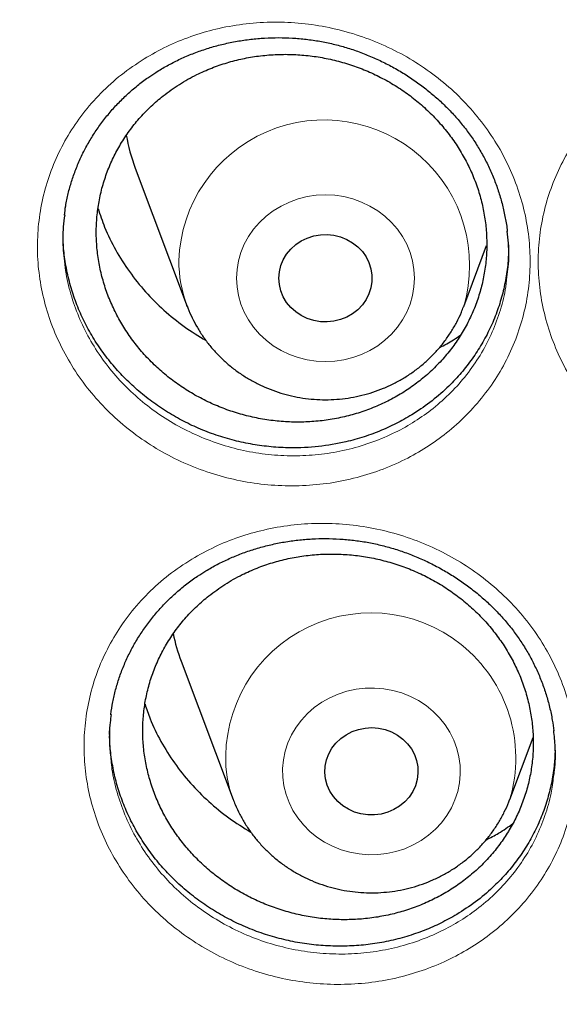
# Model space of a CAD drawing. Header units: millimetres. Extents: x 8 to 830, y 12 to 1725.
# Tile 169 of 256: x 383.28 to 387.91, y 1563.71 to 1572.17. Entities that reach past the tile are written whole.
import ezdxf

# ---------------------------------------------------------------- set-up
doc = ezdxf.new("R2010")
doc.units = ezdxf.units.MM

msp = doc.modelspace()

# ---------------------------------------------------------------- linework, layer by layer
at = {"color": 7, "linetype": 'Continuous', "lineweight": 30}
for p, q in [((384.2694, 1570.8978), (384.7164, 1569.7095)), ((387.0926, 1569.7095), (387.2888, 1570.2311)), ((384.7164, 1569.7095), (384.7144, 1569.7149)), ((387.0926, 1569.7095), (387.091, 1569.7055)), ((384.6644, 1566.6619), (385.1114, 1565.4737)), ((387.4876, 1565.4737), (387.6875, 1566.0053))]:
    msp.add_line(p, q, dxfattribs=at)
at = {"color": 8, "linetype": 'Continuous', "lineweight": 0, "flags": 128}
for points in [[(385.1408, 1569.951), (385.145, 1570.0259), (385.1575, 1570.1), (385.1782, 1570.1724), (385.2069, 1570.2424), (385.2432, 1570.3092), (385.2867, 1570.3721), (385.337, 1570.4304), (385.3935, 1570.4834), (385.4556, 1570.5306), (385.5227, 1570.5715), (385.5939, 1570.6055), (385.6685, 1570.6324), (385.7457, 1570.6518), (385.8247, 1570.6635), (385.9045, 1570.6675), (385.9843, 1570.6635), (386.0633, 1570.6518), (386.1405, 1570.6324), (386.2151, 1570.6055), (386.2863, 1570.5715), (386.3534, 1570.5306), (386.4155, 1570.4834), (386.472, 1570.4304), (386.5223, 1570.3721), (386.5658, 1570.3092), (386.6021, 1570.2424), (386.6308, 1570.1724), (386.6514, 1570.1), (386.664, 1570.0259), (386.6681, 1569.951), (386.664, 1569.8761), (386.6514, 1569.8021), (386.6308, 1569.7296), (386.6021, 1569.6596), (386.5658, 1569.5928), (386.5223, 1569.5299), (386.472, 1569.4716), (386.4155, 1569.4186), (386.3534, 1569.3714), (386.2863, 1569.3306), (386.2151, 1569.2965), (386.1405, 1569.2696), (386.0633, 1569.2502), (385.9843, 1569.2385), (385.9045, 1569.2346), (385.8247, 1569.2385), (385.7457, 1569.2502), (385.6685, 1569.2696), (385.5939, 1569.2965), (385.5227, 1569.3306), (385.4556, 1569.3714), (385.3935, 1569.4186), (385.337, 1569.4716), (385.2867, 1569.5299), (385.2432, 1569.5928), (385.2069, 1569.6596), (385.1782, 1569.7296), (385.1575, 1569.8021), (385.145, 1569.8761), (385.1408, 1569.951)], [(385.5474, 1565.5908), (385.5377, 1565.6652), (385.5363, 1565.7402), (385.5433, 1565.8149), (385.5585, 1565.8885), (385.5819, 1565.9602), (385.6131, 1566.0293), (385.6519, 1566.0949), (385.6977, 1566.1563), (385.7502, 1566.2129), (385.8086, 1566.264), (385.8725, 1566.3092), (385.941, 1566.3478), (386.0134, 1566.3795), (386.089, 1566.4039), (386.1669, 1566.4208), (386.2462, 1566.4299), (386.3261, 1566.4312), (386.4058, 1566.4247), (386.4842, 1566.4104), (386.5607, 1566.3884), (386.6343, 1566.3591), (386.7042, 1566.3228), (386.7696, 1566.2798), (386.83, 1566.2306), (386.8845, 1566.1757), (386.9326, 1566.1158), (386.9737, 1566.0515), (387.0075, 1565.9836), (387.0336, 1565.9127), (387.0515, 1565.8396), (387.0613, 1565.7652), (387.0627, 1565.6902), (387.0557, 1565.6155), (387.0405, 1565.5419), (387.0171, 1565.4702), (386.9858, 1565.4011), (386.9471, 1565.3355), (386.9013, 1565.2741), (386.8488, 1565.2175), (386.7904, 1565.1664), (386.7265, 1565.1212), (386.658, 1565.0826), (386.5856, 1565.0509), (386.51, 1565.0265), (386.4321, 1565.0096), (386.3528, 1565.0005), (386.2728, 1564.9992), (386.1932, 1565.0057), (386.1147, 1565.02), (386.0383, 1565.0419), (385.9647, 1565.0713), (385.8948, 1565.1076), (385.8293, 1565.1506), (385.769, 1565.1998), (385.7145, 1565.2547), (385.6664, 1565.3146), (385.6252, 1565.3788), (385.5915, 1565.4468), (385.5654, 1565.5177), (385.5474, 1565.5908)], [(385.1106, 1565.4759), (385.0807, 1565.5677), (385.0587, 1565.6619)]]:
    msp.add_lwpolyline(points, dxfattribs=at)
at = {"color": 7, "linetype": 'Continuous', "lineweight": 30, "flags": 128}
for points in [[(385.5045, 1569.951), (385.5088, 1570.0057), (385.5215, 1570.0591), (385.5423, 1570.1103), (385.5709, 1570.1581), (385.6066, 1570.2015), (385.6486, 1570.2395), (385.6961, 1570.2714), (385.748, 1570.2964), (385.8033, 1570.3141), (385.8607, 1570.3241), (385.9191, 1570.3261), (385.9771, 1570.3201), (386.0336, 1570.3062), (386.0874, 1570.2848), (386.1372, 1570.2562), (386.1821, 1570.2212), (386.2211, 1570.1804), (386.2533, 1570.1347), (386.2781, 1570.0851), (386.2949, 1570.0326), (386.3034, 1569.9784), (386.3034, 1569.9236), (386.2949, 1569.8694), (386.2781, 1569.817), (386.2533, 1569.7674), (386.2211, 1569.7217), (386.1821, 1569.6809), (386.1372, 1569.6458), (386.0874, 1569.6173), (386.0336, 1569.5958), (385.9771, 1569.582), (385.9191, 1569.576), (385.8607, 1569.578), (385.8033, 1569.5879), (385.748, 1569.6056), (385.6961, 1569.6307), (385.6486, 1569.6626), (385.6066, 1569.7006), (385.5709, 1569.744), (385.5423, 1569.7917), (385.5215, 1569.8429), (385.5088, 1569.8964), (385.5045, 1569.951)], [(385.9056, 1565.65), (385.8997, 1565.7045), (385.9023, 1565.7593), (385.9133, 1565.8131), (385.9326, 1565.8648), (385.9598, 1565.9133), (385.9941, 1565.9576), (386.035, 1565.9967), (386.0815, 1566.0298), (386.1327, 1566.0563), (386.1874, 1566.0754), (386.2445, 1566.0869), (386.3027, 1566.0905), (386.3609, 1566.086), (386.4178, 1566.0737), (386.4722, 1566.0537), (386.5229, 1566.0265), (386.5688, 1565.9926), (386.609, 1565.9529), (386.6426, 1565.9081), (386.6689, 1565.8592), (386.6873, 1565.8072), (386.6974, 1565.7532), (386.6991, 1565.6984), (386.6922, 1565.644), (386.677, 1565.5911), (386.6537, 1565.5409), (386.6229, 1565.4944), (386.5852, 1565.4525), (386.5414, 1565.4163), (386.4924, 1565.3865), (386.4393, 1565.3636), (386.3833, 1565.3482), (386.3254, 1565.3407), (386.2671, 1565.3411), (386.2094, 1565.3496), (386.1536, 1565.3658), (386.1009, 1565.3894), (386.0525, 1565.42), (386.0093, 1565.4569), (385.9723, 1565.4993), (385.9423, 1565.5463), (385.9199, 1565.5969), (385.9056, 1565.65)]]:
    msp.add_lwpolyline(points, dxfattribs=at)
at = {"color": 8, "linetype": 'Continuous', "lineweight": 0}
for centre, radius, start, end in [((385.8935, 1570.0615), 1.2496, 343.63952, 178.09963), ((385.7618, 1570.1037), 1.1172, 180.03718, 200.36571), ((386.2934, 1565.8304), 1.2461, 343.27321, 187.77061)]:
    msp.add_arc(centre, radius, start, end, dxfattribs=at)
at = {"color": 7, "linetype": 'Continuous', "lineweight": 30}
for centre, radius, start, end in [((385.7157, 1571.4424), 1.5454, 189.75468, 200.63514), ((386.1136, 1567.2074), 1.5485, 191.46706, 200.62766)]:
    msp.add_arc(centre, radius, start, end, dxfattribs=at)
at = {"color": 8, "linetype": 'Continuous', "lineweight": 0}
for points, knots in [([(411.9045, 1602.1384), (411.4079, 1602.1325), (410.4148, 1602.1207), (408.9279, 1602.0251), (407.4468, 1601.8726), (405.9744, 1601.658), (404.522, 1601.3848), (403.0924, 1601.0544), (401.6879, 1600.6687), (400.3024, 1600.2266), (398.9303, 1599.7256), (397.5746, 1599.1657), (396.2385, 1598.5467), (394.9327, 1597.8732), (393.6598, 1597.1465), (392.4295, 1596.3727), (391.2435, 1595.5542), (390.1031, 1594.6936), (389.0035, 1593.7876), (387.9401, 1592.8322), (386.916, 1591.8281), (385.9341, 1590.7766), (385.0025, 1589.6855), (384.1228, 1588.5571), (383.3018, 1587.4004), (382.54, 1586.2184), (381.8375, 1585.0139), (381.191, 1583.7821), (380.5983, 1582.5176), (380.0617, 1581.2223), (379.5835, 1579.8983), (379.1678, 1578.5558), (378.8154, 1577.1975), (378.5287, 1575.8341), (378.3069, 1574.4685), (378.1492, 1573.1035), (378.0544, 1571.7333), (378.0226, 1570.3523), (378.0552, 1568.9629), (378.1534, 1567.568), (378.317, 1566.1784), (378.5454, 1564.797), (378.8367, 1563.4344), (379.1888, 1562.0932), (379.5999, 1560.7754), (380.0712, 1559.4755), (380.6051, 1558.1882), (381.2019, 1556.9163), (381.8617, 1555.6628), (382.5795, 1554.4377), (383.3541, 1553.2435), (384.179, 1552.0892), (385.0514, 1550.9765), (385.9686, 1549.9066), (386.9343, 1548.8749), (387.9527, 1547.8773), (389.0228, 1546.9165), (390.1437, 1545.9953), (391.3066, 1545.1212), (392.5093, 1544.2959), (393.7422, 1543.5256), (395.0021, 1542.8108), (396.2859, 1542.1517), (397.5989, 1541.5453), (398.9467, 1540.9892), (400.3273, 1540.4858), (401.7385, 1540.0371), (403.1694, 1539.6471), (404.6173, 1539.3164), (406.0705, 1539.0475), (407.526, 1538.8394), (408.981, 1538.6914), (410.4414, 1538.6025), (411.9134, 1538.5727), (413.3942, 1538.6033), (414.8811, 1538.6954), (416.3622, 1538.8488), (417.8346, 1539.0632), (419.2869, 1539.3364), (420.7165, 1539.6668), (422.1211, 1540.0525), (423.5066, 1540.4947), (424.8787, 1540.9956), (426.2344, 1541.5555), (427.5705, 1542.1745), (428.8762, 1542.848), (430.1492, 1543.5747), (431.3795, 1544.3486), (432.5655, 1545.1671), (433.7058, 1546.0276), (434.8055, 1546.9336), (435.8688, 1547.889), (436.8929, 1548.8931), (437.8748, 1549.9446), (438.8065, 1551.0357), (439.6861, 1552.1641), (440.5071, 1553.3208), (441.269, 1554.5028), (441.9715, 1555.7073), (442.6179, 1556.9391), (443.2106, 1558.2036), (443.7472, 1559.4989), (444.2255, 1560.8229), (444.6412, 1562.1654), (444.9936, 1563.5237), (445.2803, 1564.8871), (445.5021, 1566.2527), (445.6598, 1567.6178), (445.7545, 1568.9879), (445.7863, 1570.3689), (445.7538, 1571.7583), (445.6555, 1573.1532), (445.492, 1574.5428), (445.2635, 1575.9243), (444.9723, 1577.2868), (444.6202, 1578.6281), (444.2091, 1579.9458), (443.7378, 1581.2457), (443.2038, 1582.533), (442.6071, 1583.8049), (441.9473, 1585.0584), (441.2294, 1586.2835), (440.4549, 1587.4778), (439.63, 1588.632), (438.7576, 1589.7447), (437.8403, 1590.8146), (436.8747, 1591.8463), (435.8563, 1592.8439), (434.7861, 1593.8047), (433.6653, 1594.726), (432.5024, 1595.6), (431.2997, 1596.4253), (430.0668, 1597.1956), (428.8069, 1597.9104), (427.5231, 1598.5695), (426.2101, 1599.1759), (424.8623, 1599.732), (423.4817, 1600.2354), (422.0705, 1600.6841), (420.6395, 1601.0741), (419.1917, 1601.4048), (417.7385, 1601.6737), (416.283, 1601.882), (414.828, 1602.0291), (413.3676, 1602.1213), (412.3922, 1602.1327), (411.9045, 1602.1384)], [0, 0, 0, 0, 0.007, 0.014, 0.021, 0.028, 0.035, 0.041875, 0.04875, 0.055625, 0.0625, 0.0695, 0.0765, 0.0835, 0.0905, 0.0975, 0.104375, 0.11125, 0.118125, 0.125, 0.132, 0.139, 0.146, 0.153, 0.16, 0.166875, 0.17375, 0.180625, 0.1875, 0.1945, 0.2015, 0.2085, 0.2155, 0.2225, 0.229375, 0.23625, 0.243125, 0.25, 0.257, 0.264, 0.271, 0.278, 0.285, 0.291875, 0.29875, 0.305625, 0.3125, 0.3195, 0.3265, 0.3335, 0.3405, 0.3475, 0.354375, 0.36125, 0.368125, 0.375, 0.382, 0.389, 0.396, 0.403, 0.41, 0.416875, 0.42375, 0.430625, 0.4375, 0.4445, 0.4515, 0.4585, 0.4655, 0.4725, 0.479375, 0.48625, 0.493125, 0.5, 0.507, 0.514, 0.521, 0.528, 0.535, 0.541875, 0.54875, 0.555625, 0.5625, 0.5695, 0.5765, 0.5835, 0.5905, 0.5975, 0.604375, 0.61125, 0.618125, 0.625, 0.632, 0.639, 0.646, 0.653, 0.66, 0.666875, 0.67375, 0.680625, 0.6875, 0.6945, 0.7015, 0.7085, 0.7155, 0.7225, 0.729375, 0.73625, 0.743125, 0.75, 0.757, 0.764, 0.771, 0.778, 0.785, 0.791875, 0.79875, 0.805625, 0.8125, 0.8195, 0.8265, 0.8335, 0.8405, 0.8475, 0.854375, 0.86125, 0.868125, 0.875, 0.882, 0.889, 0.896, 0.903, 0.91, 0.916875, 0.92375, 0.930625, 0.9375, 0.9445, 0.9515, 0.9585, 0.9655, 0.9725, 0.979375, 0.98625, 0.993125, 1, 1, 1, 1]), ([(384.3457, 1571.8354), (384.4097, 1571.8722), (384.5381, 1571.9458), (384.7458, 1572.0302), (384.9648, 1572.0955), (385.1945, 1572.1371), (385.4316, 1572.1545), (385.6702, 1572.147), (385.907, 1572.1137), (386.1393, 1572.056), (386.3644, 1571.9746), (386.5791, 1571.8697), (386.7809, 1571.7431), (386.967, 1571.5968), (387.1345, 1571.4321), (387.2821, 1571.2517), (387.4082, 1571.0576), (387.5101, 1570.8517), (387.5876, 1570.637), (387.6394, 1570.4165), (387.6641, 1570.1929), (387.6625, 1569.9693), (387.6346, 1569.7478), (387.5796, 1569.5316), (387.4994, 1569.3231), (387.3948, 1569.1252), (387.2663, 1568.9406), (387.1166, 1568.7713), (386.9515, 1568.623), (386.7743, 1568.4966), (386.5832, 1568.3881), (386.3737, 1568.2979), (386.1481, 1568.2285), (385.9151, 1568.1837), (385.6778, 1568.1648), (385.4392, 1568.1707), (385.2016, 1568.2016), (384.9683, 1568.2579), (384.7421, 1568.3383), (384.5262, 1568.4415), (384.3239, 1568.5668), (384.137, 1568.7119), (383.9677, 1568.8751), (383.8188, 1569.0551), (383.6915, 1569.2489), (383.5874, 1569.454), (383.5088, 1569.668), (383.4557, 1569.8881), (383.4286, 1570.1115), (383.4289, 1570.3354), (383.4555, 1570.5571), (383.5082, 1570.7736), (383.587, 1570.9822), (383.6899, 1571.1804), (383.8178, 1571.3687), (383.9712, 1571.543), (384.1467, 1571.7028), (384.2795, 1571.7912), (384.3457, 1571.8354)], [0, 0, 0, 0, 0.0171773, 0.0344052, 0.051583, 0.0694927, 0.0874597, 0.1053696, 0.1232641, 0.1412158, 0.1591111, 0.1770442, 0.195035, 0.212968, 0.2308319, 0.248752, 0.2666149, 0.2845088, 0.3024601, 0.3203538, 0.3381846, 0.3560718, 0.3739021, 0.3917592, 0.4096732, 0.4275301, 0.4453733, 0.4632731, 0.4811162, 0.4976476, 0.5141786, 0.5321733, 0.5502248, 0.5682172, 0.5861287, 0.6040967, 0.6220074, 0.6399694, 0.6579891, 0.6759511, 0.6938426, 0.7117911, 0.7296825, 0.7475815, 0.7655378, 0.7834367, 0.801295, 0.8192103, 0.8370685, 0.8549111, 0.8728104, 0.8906523, 0.9084658, 0.9263347, 0.9441463, 0.9627431, 0.9814037, 1, 1, 1, 1]), ([(388.6226, 1571.6915), (388.6864, 1571.7296), (388.8143, 1571.806), (389.022, 1571.8946), (389.2408, 1571.9638), (389.4702, 1572.0093), (389.7069, 1572.0307), (389.9454, 1572.0272), (390.1825, 1571.9979), (390.4153, 1571.9442), (390.6412, 1571.8666), (390.8571, 1571.7654), (391.0604, 1571.6424), (391.2483, 1571.4994), (391.4179, 1571.3377), (391.5679, 1571.16), (391.6964, 1570.9682), (391.8012, 1570.7642), (391.8815, 1570.5509), (391.9363, 1570.3315), (391.964, 1570.1085), (391.9655, 1569.8849), (391.9405, 1569.663), (391.8886, 1569.4459), (391.8111, 1569.2362), (391.7092, 1569.0365), (391.5833, 1568.8498), (391.4359, 1568.678), (391.2727, 1568.527), (391.0972, 1568.3977), (390.9076, 1568.2861), (390.6994, 1568.1924), (390.4749, 1568.1193), (390.2428, 1568.0707), (390.0058, 1568.0479), (389.7674, 1568.0498), (389.5296, 1568.0766), (389.2958, 1568.129), (389.0688, 1568.2054), (388.8517, 1568.3049), (388.6478, 1568.4267), (388.4592, 1568.5684), (388.2878, 1568.7286), (388.1366, 1568.9059), (388.0068, 1569.0973), (387.9, 1569.3005), (387.8185, 1569.5131), (387.7624, 1569.732), (387.7323, 1569.9549), (387.7295, 1570.1787), (387.7531, 1570.4007), (387.8029, 1570.6181), (387.8789, 1570.828), (387.9791, 1571.0279), (388.1041, 1571.2179), (388.2546, 1571.3941), (388.4268, 1571.556), (388.5574, 1571.6464), (388.6226, 1571.6915)], [0, 0, 0, 0, 0.0172789, 0.0346093, 0.0518887, 0.0697926, 0.0877537, 0.1056578, 0.1235431, 0.1414856, 0.1593717, 0.1772966, 0.195279, 0.2132037, 0.2310639, 0.2489804, 0.2668396, 0.2847362, 0.30269, 0.3205862, 0.3384247, 0.3563196, 0.3741576, 0.392024, 0.4099474, 0.4278137, 0.4456637, 0.4635705, 0.4814205, 0.4979632, 0.5145055, 0.5324922, 0.5505355, 0.5685198, 0.5864235, 0.6043835, 0.6222863, 0.6402385, 0.6582484, 0.6762006, 0.6940854, 0.7120272, 0.729912, 0.7478093, 0.7657638, 0.783661, 0.8015239, 0.8194437, 0.8373064, 0.8551577, 0.8730658, 0.8909165, 0.908739, 0.9266171, 0.9444377, 0.9629378, 0.9815005, 1, 1, 1, 1]), ([(383.6631, 1570.0971), (383.6668, 1570.0611), (383.6774, 1569.9576), (383.7211, 1569.7894), (383.7913, 1569.5953), (383.8857, 1569.4094), (384.0009, 1569.2337), (384.1356, 1569.0704), (384.2889, 1568.9222), (384.458, 1568.7904), (384.6411, 1568.6763), (384.8364, 1568.5824), (385.041, 1568.509), (385.2521, 1568.4574), (385.467, 1568.4288), (385.6828, 1568.4228), (385.8976, 1568.4392), (386.1084, 1568.479), (386.3125, 1568.5412), (386.502, 1568.6222), (386.6749, 1568.7198), (386.8351, 1568.8336), (386.9846, 1568.9673), (387.1201, 1569.1201), (387.2363, 1569.2868), (387.3312, 1569.4657), (387.4029, 1569.6543), (387.4483, 1569.8209), (387.4595, 1569.9252), (387.4635, 1569.9626)], [0, 0, 0, 0, 0.020504, 0.059043, 0.097459, 0.135963, 0.174591, 0.213095, 0.251588, 0.290203, 0.328696, 0.367335, 0.406098, 0.444737, 0.48328, 0.521945, 0.560489, 0.599198, 0.638034, 0.676749, 0.712301, 0.747855, 0.786241, 0.824749, 0.863135, 0.901548, 0.940084, 0.978497, 1, 1, 1, 1]), ([(384.7809, 1567.5531), (384.8457, 1567.5883), (384.9753, 1567.6589), (385.1845, 1567.7387), (385.4047, 1567.7994), (385.6353, 1567.8364), (385.873, 1567.8494), (386.1116, 1567.8375), (386.348, 1567.8), (386.5793, 1567.7383), (386.8028, 1567.6532), (387.0154, 1567.5449), (387.2147, 1567.4155), (387.3978, 1567.2666), (387.562, 1567.0999), (387.7059, 1566.9181), (387.8279, 1566.723), (387.9257, 1566.5167), (387.9988, 1566.3021), (388.0461, 1566.0822), (388.0663, 1565.8598), (388.0602, 1565.6377), (388.0278, 1565.4183), (387.9685, 1565.2045), (387.8841, 1564.9989), (387.7754, 1564.8041), (387.6432, 1564.623), (387.4899, 1564.4575), (387.3216, 1564.3131), (387.1417, 1564.1907), (386.9481, 1564.0864), (386.7365, 1564.0005), (386.5093, 1563.9358), (386.2752, 1563.8956), (386.0373, 1563.8812), (385.7986, 1563.8915), (385.5615, 1563.9266), (385.3292, 1563.987), (385.1045, 1564.0711), (384.8906, 1564.1776), (384.6908, 1564.3059), (384.5069, 1564.4535), (384.3409, 1564.6187), (384.1957, 1564.8002), (384.0723, 1564.9949), (383.9725, 1565.2005), (383.8982, 1565.4145), (383.8495, 1565.634), (383.827, 1565.8563), (383.8318, 1566.0787), (383.8628, 1566.2983), (383.9199, 1566.5125), (384.003, 1566.7182), (384.1099, 1566.9133), (384.2417, 1567.0982), (384.3991, 1567.2689), (384.5785, 1567.4248), (384.7135, 1567.5104), (384.7809, 1567.5531)], [0, 0, 0, 0, 0.0171461, 0.0343425, 0.0514892, 0.0694083, 0.0873847, 0.1053039, 0.1231992, 0.1411518, 0.1590479, 0.1769729, 0.1949554, 0.2128802, 0.2307304, 0.2486369, 0.2664862, 0.2843671, 0.3023053, 0.320186, 0.3380101, 0.3558906, 0.3737143, 0.3915739, 0.4094903, 0.4273498, 0.4452035, 0.4631139, 0.4809675, 0.4975192, 0.5140704, 0.5320735, 0.5501334, 0.5681342, 0.5860526, 0.6040275, 0.6219451, 0.6399047, 0.6579219, 0.6758814, 0.6937628, 0.711701, 0.7295822, 0.7474671, 0.7654092, 0.783294, 0.8011409, 0.8190447, 0.8368915, 0.8547302, 0.8726255, 0.8904636, 0.9082824, 0.9261567, 0.9439736, 0.9626278, 0.9813463, 1, 1, 1, 1]), ([(384.0631, 1565.8067), (384.0651, 1565.7826), (384.0731, 1565.6914), (384.1115, 1565.5353), (384.1775, 1565.3414), (384.2682, 1565.1551), (384.3797, 1564.9786), (384.5112, 1564.814), (384.6614, 1564.6641), (384.8279, 1564.5301), (385.0087, 1564.4135), (385.2022, 1564.3165), (385.4055, 1564.2399), (385.6157, 1564.1846), (385.8302, 1564.1522), (386.0462, 1564.1422), (386.2615, 1564.1545), (386.4732, 1564.1902), (386.6788, 1564.2481), (386.8701, 1564.3251), (387.0452, 1564.4189), (387.208, 1564.529), (387.3603, 1564.6591), (387.499, 1564.8084), (387.6186, 1564.9717), (387.7171, 1565.1476), (387.7929, 1565.3335), (387.8438, 1565.5084), (387.8581, 1565.6223), (387.8642, 1565.6699)], [0, 0, 0, 0, 0.013815, 0.05235, 0.090763, 0.129257, 0.167875, 0.20637, 0.244861, 0.283475, 0.321966, 0.360621, 0.3994, 0.438055, 0.476633, 0.515335, 0.553915, 0.592663, 0.631539, 0.670293, 0.705909, 0.741526, 0.779957, 0.818509, 0.85694, 0.895379, 0.933942, 0.972382, 1, 1, 1, 1])]:
    msp.add_open_spline(points, degree=3, knots=knots, dxfattribs=at)
at = {"color": 7, "linetype": 'Continuous', "lineweight": 30}
for points, knots in [([(377.0532, 1573.0448), (377.0508, 1573.0099), (377.0461, 1572.9393), (377.0399, 1572.8224), (377.0331, 1572.6975), (377.0252, 1572.566), (377.017, 1572.4251), (377.0091, 1572.274), (377.0006, 1572.0953), (376.992, 1571.8866), (376.9839, 1571.6459), (376.9766, 1571.3568), (376.9714, 1571.015), (376.9704, 1570.6164), (376.975, 1570.1887), (376.9867, 1569.7289), (377.0066, 1569.2429), (377.0353, 1568.7411), (377.0725, 1568.2367), (377.1178, 1567.734), (377.1713, 1567.2329), (377.2327, 1566.7336), (377.3199, 1566.1085), (377.4415, 1565.3594), (377.6082, 1564.4891), (377.7605, 1563.8002), (377.8839, 1563.2895), (377.9689, 1562.9541), (378.0562, 1562.6248), (378.1433, 1562.3102), (378.2272, 1562.0185), (378.3061, 1561.7533), (378.3793, 1561.5145), (378.4462, 1561.3019), (378.5064, 1561.1154), (378.5591, 1560.9548), (378.6042, 1560.82), (378.6393, 1560.7162), (378.6666, 1560.6365), (378.6902, 1560.5679), (378.7165, 1560.4923), (378.7477, 1560.403), (378.7845, 1560.2992), (378.8307, 1560.17), (378.8878, 1560.0129), (378.9571, 1559.8258), (379.0362, 1559.6165), (379.1255, 1559.3853), (379.2256, 1559.1325), (379.335, 1558.8633), (379.4508, 1558.586), (379.6126, 1558.2089), (379.8226, 1557.7387), (380.0854, 1557.1801), (380.3848, 1556.5743), (380.7235, 1555.9255), (381.1044, 1555.2377), (381.4961, 1554.5691), (381.9371, 1553.8554), (382.4355, 1553.0952), (382.9974, 1552.2914), (383.5841, 1551.503), (384.1207, 1550.825), (384.6016, 1550.2466), (385.0237, 1549.7582), (385.4687, 1549.2632), (385.9374, 1548.7626), (386.3963, 1548.2924), (386.8416, 1547.8533), (387.27, 1547.4454), (387.7152, 1547.0363), (388.1767, 1546.6274), (388.5913, 1546.2734), (388.9458, 1545.9797), (389.2283, 1545.7509), (389.4925, 1545.5412), (389.738, 1545.3502), (389.9643, 1545.1772), (390.1614, 1545.0289), (390.3309, 1544.9032), (390.4745, 1544.7978), (390.6036, 1544.7041), (390.7099, 1544.6275), (390.7926, 1544.5685), (390.8521, 1544.5261), (390.9062, 1544.4878), (390.9723, 1544.4412), (391.0611, 1544.3789), (391.1716, 1544.302), (391.2957, 1544.2163), (391.4305, 1544.1242), (391.576, 1544.0257), (391.7632, 1543.9005), (391.9973, 1543.7463), (392.2837, 1543.5614), (392.5967, 1543.3637), (392.9369, 1543.1541), (393.302, 1542.9349), (393.6861, 1542.7107), (394.0797, 1542.4876), (394.476, 1542.2696), (394.9737, 1542.004), (395.5734, 1541.6972), (396.2758, 1541.3571), (396.9747, 1541.0372), (397.7049, 1540.7215), (398.4656, 1540.4129), (399.2559, 1540.114), (400.04, 1539.8382), (400.8213, 1539.5831), (401.599, 1539.3484), (402.3747, 1539.1329), (403.1479, 1538.9361), (403.9229, 1538.7565), (404.776, 1538.578), (405.7075, 1538.4068), (406.718, 1538.2497), (407.7304, 1538.1207), (408.7455, 1538.0195), (409.7632, 1537.9462), (410.7827, 1537.901), (411.8033, 1537.884), (412.8239, 1537.8953), (413.8437, 1537.935), (414.8619, 1538.0027), (415.8775, 1538.0984), (416.8898, 1538.2218), (417.8978, 1538.3729), (418.8286, 1538.5385), (419.6827, 1538.7122), (420.4634, 1538.8886), (421.2464, 1539.0833), (422.0351, 1539.2981), (422.8256, 1539.5326), (423.6172, 1539.787), (424.4091, 1540.0618), (425.2052, 1540.3591), (425.9911, 1540.6741), (426.7655, 1541.0061), (427.5216, 1541.3512), (428.2642, 1541.7112), (428.9861, 1542.0818), (429.686, 1542.4613), (430.2891, 1542.8057), (430.8011, 1543.1105), (431.2273, 1543.3725), (431.644, 1543.6368), (431.9824, 1543.8582), (432.2385, 1544.0293), (432.4076, 1544.144), (432.5522, 1544.2431), (432.6725, 1544.3263), (432.7687, 1544.3935), (432.8371, 1544.4415), (432.8836, 1544.4743), (432.9221, 1544.5015), (432.9685, 1544.5344), (433.0278, 1544.5766), (433.0971, 1544.6262), (433.1924, 1544.6947), (433.3176, 1544.7855), (433.4765, 1544.9019), (433.6774, 1545.0511), (433.9174, 1545.2323), (434.1928, 1545.4443), (434.4782, 1545.6689), (434.7929, 1545.9221), (435.1375, 1546.2063), (435.5121, 1546.5243), (435.898, 1546.8617), (436.2945, 1547.2193), (436.7005, 1547.5977), (437.0877, 1547.9709), (437.4545, 1548.3357), (437.7942, 1548.6837), (438.125, 1549.0325), (438.44, 1549.3742), (438.7381, 1549.7066), (439.0356, 1550.0471), (439.3305, 1550.3942), (439.6212, 1550.7461), (439.8914, 1551.0823), (440.1435, 1551.4042), (440.3779, 1551.7109), (440.595, 1552.0018), (440.7938, 1552.2741), (440.9809, 1552.5358), (441.1669, 1552.8013), (441.362, 1553.0858), (441.5697, 1553.3957), (441.789, 1553.7316), (442.019, 1554.0939), (442.2588, 1554.4832), (442.5074, 1554.9001), (442.7438, 1555.3108), (442.967, 1555.7119), (443.1759, 1556.0995), (443.3851, 1556.5009), (443.5884, 1556.9051), (443.7872, 1557.3148), (443.9773, 1557.7213), (444.1582, 1558.1229), (444.3234, 1558.5033), (444.4737, 1558.8621), (444.6101, 1559.1988), (444.7334, 1559.5133), (444.8444, 1559.8051), (444.9275, 1560.0301), (444.986, 1560.1915), (445.022, 1560.2923), (445.0531, 1560.3798), (445.079, 1560.4537), (445.1, 1560.514), (445.1173, 1560.5637), (445.1365, 1560.6193), (445.1618, 1560.6931), (445.1962, 1560.7944), (445.238, 1560.9192), (445.2904, 1561.078), (445.3517, 1561.2674), (445.4199, 1561.4832), (445.49, 1561.7109), (445.5615, 1561.9498), (445.6342, 1562.1999), (445.7209, 1562.5079), (445.8209, 1562.879), (445.9326, 1563.318), (446.0436, 1563.783), (446.1444, 1564.2364), (446.2352, 1564.6749), (446.3163, 1565.095), (446.394, 1565.5297), (446.4818, 1566.0655), (446.572, 1566.6902), (446.6569, 1567.3929), (446.7237, 1568.0732), (446.7738, 1568.7306), (446.8089, 1569.3647), (446.8302, 1569.9754), (446.8378, 1570.4719), (446.8382, 1570.86), (446.8358, 1571.1455), (446.8308, 1571.4241), (446.8237, 1571.6914), (446.815, 1571.9447), (446.8049, 1572.1919), (446.7936, 1572.4303), (446.7812, 1572.6577), (446.769, 1572.8593), (446.76, 1572.986), (446.7558, 1573.0448)], [0, 0, 0, 0, 0.000951, 0.00193, 0.003036, 0.004253, 0.00557, 0.006974, 0.008466, 0.010552, 0.012788, 0.015174, 0.018604, 0.022304, 0.026272, 0.03051, 0.035109, 0.039809, 0.0445, 0.049182, 0.053854, 0.058517, 0.063171, 0.071403, 0.079606, 0.08778, 0.090983, 0.094182, 0.097376, 0.100428, 0.103231, 0.105785, 0.10809, 0.110147, 0.111955, 0.113514, 0.114824, 0.115886, 0.116546, 0.117156, 0.117891, 0.118757, 0.119771, 0.120935, 0.122551, 0.124388, 0.126447, 0.128728, 0.13123, 0.133951, 0.136743, 0.139515, 0.145262, 0.150923, 0.1565, 0.163835, 0.171017, 0.178053, 0.185051, 0.193961, 0.202877, 0.211797, 0.220722, 0.226386, 0.232222, 0.238233, 0.244421, 0.250785, 0.255992, 0.261311, 0.266742, 0.272285, 0.27791, 0.2814, 0.284654, 0.287671, 0.290452, 0.292997, 0.295305, 0.297061, 0.298651, 0.300074, 0.30133, 0.302159, 0.302792, 0.303286, 0.303933, 0.304956, 0.306188, 0.307532, 0.308987, 0.310553, 0.31223, 0.315004, 0.318038, 0.32133, 0.324881, 0.328691, 0.332679, 0.336722, 0.340731, 0.344704, 0.351714, 0.358613, 0.3654, 0.372077, 0.379665, 0.387104, 0.394395, 0.401597, 0.408772, 0.415794, 0.42279, 0.429761, 0.436706, 0.445688, 0.454627, 0.463542, 0.472457, 0.481371, 0.490286, 0.4992, 0.508115, 0.517029, 0.525944, 0.534858, 0.543773, 0.552688, 0.561603, 0.568593, 0.575583, 0.582642, 0.589812, 0.597096, 0.604359, 0.61173, 0.61921, 0.626799, 0.634111, 0.641505, 0.648815, 0.655997, 0.663051, 0.669978, 0.674479, 0.678925, 0.683315, 0.687644, 0.689723, 0.691543, 0.693106, 0.69441, 0.695455, 0.696243, 0.696646, 0.696978, 0.697502, 0.698168, 0.698928, 0.699781, 0.70131, 0.703068, 0.705055, 0.708015, 0.711125, 0.714373, 0.717759, 0.721968, 0.726371, 0.73097, 0.735762, 0.74075, 0.745932, 0.750272, 0.754723, 0.75908, 0.763275, 0.767308, 0.771181, 0.775537, 0.77967, 0.783578, 0.787262, 0.79079, 0.794084, 0.797145, 0.799974, 0.80285, 0.805987, 0.809385, 0.813035, 0.816945, 0.821115, 0.825545, 0.830235, 0.834102, 0.838129, 0.842317, 0.846532, 0.850562, 0.854837, 0.85888, 0.862688, 0.866263, 0.869604, 0.872711, 0.875584, 0.878223, 0.879337, 0.880326, 0.881181, 0.881903, 0.882491, 0.882945, 0.883358, 0.884118, 0.885104, 0.886317, 0.887757, 0.88973, 0.891826, 0.894024, 0.896326, 0.898731, 0.901239, 0.905195, 0.909383, 0.913804, 0.918457, 0.922275, 0.926238, 0.930343, 0.934543, 0.941328, 0.94789, 0.954228, 0.960343, 0.966236, 0.971905, 0.977351, 0.980059, 0.98271, 0.985301, 0.987816, 0.990158, 0.992312, 0.994612, 0.996657, 0.99845, 1, 1, 1, 1]), ([(384.4477, 1571.7196), (384.4636, 1571.7295), (384.5113, 1571.7592), (384.5941, 1571.8046), (384.6972, 1571.8535), (384.8042, 1571.8964), (384.9148, 1571.9333), (385.0284, 1571.9638), (385.1445, 1571.9877), (385.2623, 1572.005), (385.3814, 1572.0154), (385.5009, 1572.0189), (385.6202, 1572.0154), (385.7387, 1572.0051), (385.8557, 1571.9879), (385.9707, 1571.964), (386.0838, 1571.9334), (386.1954, 1571.8962), (386.3056, 1571.8523), (386.4139, 1571.8019), (386.5197, 1571.7451), (386.6222, 1571.6823), (386.7206, 1571.6139), (386.8145, 1571.5402), (386.9031, 1571.4619), (386.9858, 1571.3794), (387.0623, 1571.2932), (387.1324, 1571.2036), (387.1962, 1571.1105), (387.254, 1571.0136), (387.3058, 1570.913), (387.3515, 1570.809), (387.3905, 1570.7022), (387.4228, 1570.5932), (387.4474, 1570.4824), (387.4617, 1570.4023), (387.4655, 1570.3593), (387.466, 1570.3536)], [0, 0, 0, 0, 0.01465, 0.043902, 0.073286, 0.102862, 0.13261, 0.162498, 0.192486, 0.222526, 0.252556, 0.282513, 0.312347, 0.342012, 0.371474, 0.400687, 0.429709, 0.458963, 0.488535, 0.518371, 0.548404, 0.578558, 0.608751, 0.638875, 0.668849, 0.698602, 0.728079, 0.757242, 0.786267, 0.81554, 0.84509, 0.874882, 0.90487, 0.935001, 0.965216, 0.995455, 1, 1, 1, 1]), ([(384.5091, 1571.5174), (384.4749, 1571.4889), (384.4064, 1571.4318), (384.3131, 1571.3354), (384.2276, 1571.231), (384.1523, 1571.1197), (384.0876, 1571.003), (384.0341, 1570.8821), (383.9912, 1570.7557), (383.9602, 1570.6265), (383.9409, 1570.495), (383.9335, 1570.363), (383.9379, 1570.2291), (383.9543, 1570.0962), (383.9826, 1569.9647), (384.0221, 1569.8364), (384.0732, 1569.7101), (384.1353, 1569.5883), (384.2078, 1569.4717), (384.2898, 1569.3615), (384.3819, 1569.2569), (384.4826, 1569.16), (384.5913, 1569.0713), (384.7065, 1568.9917), (384.8293, 1568.9205), (384.9573, 1568.8595), (385.0898, 1568.8087), (385.2253, 1568.7686), (385.3649, 1568.739), (385.5062, 1568.7206), (385.6476, 1568.7135), (385.7882, 1568.7175), (385.9288, 1568.7327), (386.0672, 1568.7593), (386.2017, 1568.7967), (386.3314, 1568.8443), (386.4573, 1568.9028), (386.5769, 1568.9713), (386.6894, 1569.049), (386.7936, 1569.135), (386.8905, 1569.2302), (386.9779, 1569.3327), (387.0554, 1569.4419), (387.1223, 1569.5564), (387.1792, 1569.6774), (387.2247, 1569.8025), (387.2586, 1569.931), (387.2808, 1570.0611), (387.2913, 1570.1942), (387.2897, 1570.3276), (387.2762, 1570.4608), (387.2511, 1570.5918), (387.2141, 1570.7221), (387.1658, 1570.8489), (387.1064, 1570.9717), (387.037, 1571.0889), (386.9567, 1571.2018), (386.867, 1571.3077), (386.7685, 1571.4064), (386.6624, 1571.4967), (386.5479, 1571.5794), (386.427, 1571.6525), (386.3004, 1571.716), (386.1697, 1571.7691), (386.0337, 1571.8123), (385.8948, 1571.8445), (385.7545, 1571.8655), (385.6138, 1571.8755), (385.4718, 1571.8743), (385.3307, 1571.8617), (385.1924, 1571.838), (385.0576, 1571.8036), (384.9254, 1571.7581), (384.7877, 1571.6972), (384.6462, 1571.6192), (384.555, 1571.5515), (384.5091, 1571.5174)], [0, 0, 0, 0, 0.013228, 0.026456, 0.040018, 0.05368, 0.066922, 0.08031, 0.093698, 0.107361, 0.120597, 0.133979, 0.147362, 0.161018, 0.174252, 0.187632, 0.201011, 0.214664, 0.2279, 0.241282, 0.254664, 0.26832, 0.281562, 0.294951, 0.308339, 0.322001, 0.335251, 0.348594, 0.362044, 0.375715, 0.389005, 0.402295, 0.415775, 0.429452, 0.442743, 0.456034, 0.469515, 0.483193, 0.496434, 0.50984, 0.523245, 0.536919, 0.550165, 0.563503, 0.576949, 0.590615, 0.603853, 0.617238, 0.630622, 0.64428, 0.657514, 0.670894, 0.684274, 0.697928, 0.711162, 0.724543, 0.737924, 0.751578, 0.764818, 0.778204, 0.79159, 0.80525, 0.818498, 0.831838, 0.845286, 0.858954, 0.872243, 0.885532, 0.89901, 0.912685, 0.925977, 0.939268, 0.95275, 0.966428, 0.98312, 1, 1, 1, 1]), ([(383.6617, 1570.4926), (383.6649, 1570.5193), (383.6725, 1570.5818), (383.6932, 1570.6788), (383.7221, 1570.7836), (383.7585, 1570.8871), (383.802, 1570.9889), (383.8526, 1571.0884), (383.91, 1571.1851), (383.9739, 1571.2784), (384.0441, 1571.3676), (384.12, 1571.4523), (384.2013, 1571.532), (384.2876, 1571.6061), (384.3699, 1571.6686), (384.4247, 1571.7045), (384.4477, 1571.7196)], [0, 0, 0, 0, 0.0542561, 0.1268649, 0.199808, 0.2735322, 0.3478258, 0.4225785, 0.4976605, 0.5729288, 0.6482211, 0.7233566, 0.7982039, 0.8726529, 0.9466205, 1, 1, 1, 1]), ([(383.9508, 1570.5492), (383.9685, 1570.4955), (384.0087, 1570.3735), (384.0992, 1570.1917), (384.2169, 1570.0057), (384.3558, 1569.8325), (384.5135, 1569.6744), (384.6874, 1569.5326), (384.8151, 1569.454), (384.8788, 1569.4149)], [0, 0, 0, 0, 0.115688, 0.263149, 0.410588, 0.558498, 0.705937, 0.853308, 1, 1, 1, 1]), ([(383.6641, 1570.4952), (383.6595, 1570.4612), (383.646, 1570.3608), (383.6456, 1570.2268), (383.6589, 1570.1284), (383.6631, 1570.0971)], [0, 0, 0, 0, 0.25808, 0.763908, 1, 1, 1, 1]), ([(386.6618, 1568.7874), (386.6176, 1568.7612), (386.529, 1568.7085), (386.386, 1568.6428), (386.2361, 1568.5873), (386.056, 1568.5373), (385.8444, 1568.5014), (385.6287, 1568.4911), (385.4394, 1568.5008), (385.2786, 1568.5219), (385.1206, 1568.5555), (384.9641, 1568.6019), (384.8123, 1568.6603), (384.6665, 1568.7302), (384.5279, 1568.8107), (384.3952, 1568.9026), (384.2711, 1569.0042), (384.1565, 1569.1148), (384.0523, 1569.2332), (383.9577, 1569.3606), (383.8749, 1569.4944), (383.8045, 1569.6334), (383.7469, 1569.7762), (383.7015, 1569.9242), (383.6699, 1570.0746), (383.6515, 1570.2188), (383.6502, 1570.3117), (383.6496, 1570.3547)], [0, 0, 0, 0, 0.038087, 0.076442, 0.115628, 0.155099, 0.212451, 0.270734, 0.310228, 0.348409, 0.386862, 0.425731, 0.465166, 0.503306, 0.541719, 0.580404, 0.619743, 0.657899, 0.696324, 0.735164, 0.774572, 0.812702, 0.851104, 0.889781, 0.929113, 0.967224, 1, 1, 1, 1]), ([(387.4635, 1569.9626), (387.4677, 1569.9918), (387.4812, 1570.0876), (387.4818, 1570.22), (387.469, 1570.3218), (387.4646, 1570.3562)], [0, 0, 0, 0, 0.224707, 0.737677, 1, 1, 1, 1]), ([(387.478, 1570.2382), (387.4772, 1570.1923), (387.4755, 1570.0964), (387.4562, 1569.9517), (387.4243, 1569.8047), (387.3785, 1569.6596), (387.3198, 1569.5195), (387.2488, 1569.3853), (387.1665, 1569.2582), (387.072, 1569.1372), (386.958, 1569.0157), (386.8229, 1568.8956), (386.7157, 1568.8236), (386.6618, 1568.7874)], [0, 0, 0, 0, 0.079698, 0.166338, 0.253595, 0.341471, 0.430841, 0.517433, 0.60464, 0.692464, 0.781777, 0.890292, 1, 1, 1, 1]), ([(384.7149, 1569.7153), (384.7172, 1569.7087), (384.7294, 1569.6725), (384.7586, 1569.6092), (384.8024, 1569.5261), (384.8533, 1569.4467), (384.9102, 1569.3712), (384.973, 1569.3001), (385.0413, 1569.2339), (385.1147, 1569.1728), (385.1928, 1569.1173), (385.2752, 1569.0677), (385.3613, 1569.0243), (385.4508, 1568.9874), (385.5429, 1568.9572), (385.6373, 1568.9339), (385.7334, 1568.9176), (385.8305, 1568.9085), (385.9282, 1568.9066), (386.0257, 1568.912), (386.1226, 1568.9246), (386.2182, 1568.9444), (386.312, 1568.9713), (386.4034, 1569.005), (386.4918, 1569.0455), (386.5767, 1569.0924), (386.6575, 1569.1455), (386.7339, 1569.2045), (386.8052, 1569.269), (386.8712, 1569.3385), (386.9313, 1569.4127), (386.9853, 1569.4911), (387.0325, 1569.5734), (387.0677, 1569.645), (387.0843, 1569.6901), (387.0901, 1569.7056)], [0, 0, 0, 0, 0.006954, 0.03801, 0.069097, 0.100224, 0.131396, 0.162618, 0.193895, 0.225227, 0.256616, 0.28806, 0.319556, 0.351103, 0.382696, 0.414329, 0.445999, 0.477699, 0.509423, 0.541166, 0.57292, 0.604676, 0.636429, 0.668171, 0.699894, 0.731592, 0.763256, 0.794882, 0.826461, 0.857988, 0.88946, 0.920873, 0.952226, 0.983519, 1, 1, 1, 1]), ([(386.8838, 1569.356), (386.9254, 1569.3766), (386.9895, 1569.4084), (387.0465, 1569.4501), (387.0665, 1569.4648)], [0, 0, 0, 0, 0.648297, 1, 1, 1, 1]), ([(384.8771, 1567.4375), (384.8932, 1567.4471), (384.9415, 1567.4757), (385.0252, 1567.5193), (385.1294, 1567.566), (385.2373, 1567.6067), (385.3487, 1567.6412), (385.463, 1567.6695), (385.5796, 1567.6912), (385.6978, 1567.7062), (385.8171, 1567.7144), (385.9367, 1567.7157), (386.056, 1567.7102), (386.1743, 1567.6978), (386.291, 1567.6787), (386.4056, 1567.6529), (386.5182, 1567.6205), (386.6291, 1567.5816), (386.7384, 1567.5361), (386.8457, 1567.4841), (386.9504, 1567.4259), (387.0516, 1567.3617), (387.1488, 1567.292), (387.2412, 1567.2173), (387.3283, 1567.138), (387.4094, 1567.0546), (387.4843, 1566.9677), (387.5526, 1566.8776), (387.6145, 1566.7841), (387.6705, 1566.687), (387.7204, 1566.5862), (387.764, 1566.4822), (387.801, 1566.3755), (387.8309, 1566.2667), (387.8532, 1566.1623), (387.8619, 1566.0942), (387.8659, 1566.0631)], [0, 0, 0, 0, 0.014806, 0.044343, 0.074012, 0.103874, 0.133907, 0.164082, 0.194356, 0.224681, 0.254994, 0.285234, 0.315348, 0.345291, 0.37503, 0.404516, 0.433802, 0.463323, 0.493166, 0.523276, 0.553586, 0.584018, 0.614492, 0.644897, 0.675151, 0.705185, 0.734941, 0.764382, 0.79368, 0.823235, 0.853073, 0.883158, 0.913446, 0.943882, 0.974408, 1, 1, 1, 1]), ([(384.9014, 1567.2223), (384.8673, 1567.1938), (384.7989, 1567.1365), (384.7063, 1567.0401), (384.6214, 1566.9359), (384.5469, 1566.8251), (384.483, 1566.7088), (384.4302, 1566.5884), (384.3881, 1566.4625), (384.3578, 1566.3337), (384.3393, 1566.2029), (384.3327, 1566.0716), (384.3379, 1565.9385), (384.3552, 1565.8062), (384.3842, 1565.6757), (384.4244, 1565.5483), (384.4764, 1565.4228), (384.5393, 1565.3019), (384.6124, 1565.1864), (384.695, 1565.0772), (384.7878, 1564.9736), (384.8892, 1564.8777), (384.9983, 1564.79), (385.1139, 1564.7114), (385.2371, 1564.6412), (385.3656, 1564.581), (385.4984, 1564.5312), (385.634, 1564.4919), (385.7738, 1564.4631), (385.915, 1564.4455), (386.0566, 1564.4391), (386.197, 1564.4437), (386.3377, 1564.4595), (386.4756, 1564.4865), (386.6099, 1564.5242), (386.7393, 1564.5722), (386.8649, 1564.631), (386.9841, 1564.6996), (387.096, 1564.7773), (387.1997, 1564.8633), (387.296, 1564.9584), (387.3829, 1565.0609), (387.4598, 1565.1698), (387.526, 1565.284), (387.5822, 1565.4046), (387.627, 1565.5293), (387.6601, 1565.6571), (387.6814, 1565.7866), (387.6912, 1565.9191), (387.6888, 1566.0519), (387.6745, 1566.1841), (387.6486, 1566.3143), (387.6108, 1566.4437), (387.5616, 1566.5698), (387.5016, 1566.6915), (387.4314, 1566.8078), (387.3505, 1566.9196), (387.2601, 1567.0246), (387.161, 1567.1222), (387.0545, 1567.2115), (386.9394, 1567.2931), (386.8179, 1567.3654), (386.691, 1567.4279), (386.5601, 1567.4801), (386.4238, 1567.5224), (386.2849, 1567.5538), (386.1444, 1567.5741), (386.0037, 1567.5834), (385.8616, 1567.5815), (385.7209, 1567.5684), (385.5827, 1567.5442), (385.4482, 1567.5094), (385.3162, 1567.4635), (385.1789, 1567.4023), (385.0378, 1567.3241), (384.947, 1567.2564), (384.9014, 1567.2223)], [0, 0, 0, 0, 0.013234, 0.02656, 0.04003, 0.053696, 0.066941, 0.080286, 0.093726, 0.107392, 0.120635, 0.133971, 0.147403, 0.161063, 0.1743, 0.187632, 0.201058, 0.214712, 0.227949, 0.241281, 0.254707, 0.26836, 0.281602, 0.294938, 0.308369, 0.322027, 0.335273, 0.348619, 0.362058, 0.375725, 0.388978, 0.402325, 0.415778, 0.429452, 0.442697, 0.456035, 0.469516, 0.483194, 0.496437, 0.509774, 0.523253, 0.53693, 0.550179, 0.563522, 0.576971, 0.590642, 0.603886, 0.617225, 0.630659, 0.644322, 0.65756, 0.670893, 0.68432, 0.697976, 0.711212, 0.724543, 0.737969, 0.751622, 0.764862, 0.778196, 0.791625, 0.805281, 0.818528, 0.831867, 0.845305, 0.858968, 0.87222, 0.885564, 0.899016, 0.912687, 0.925932, 0.939269, 0.95275, 0.966427, 0.98312, 1, 1, 1, 1]), ([(384.0612, 1566.2003), (384.0613, 1566.2015), (384.0644, 1566.2388), (384.0773, 1566.3109), (384.1006, 1566.4161), (384.1318, 1566.5196), (384.1701, 1566.6217), (384.2156, 1566.7221), (384.2681, 1566.82), (384.3273, 1566.915), (384.3931, 1567.0065), (384.465, 1567.0939), (384.5425, 1567.1767), (384.6254, 1567.2544), (384.7132, 1567.3266), (384.7972, 1567.3876), (384.8533, 1567.4226), (384.8771, 1567.4375)], [0, 0, 0, 0, 0.002473, 0.074118, 0.145162, 0.216485, 0.288586, 0.361238, 0.434333, 0.507746, 0.581338, 0.65495, 0.728406, 0.801579, 0.874362, 0.946672, 1, 1, 1, 1]), ([(379.6084, 1567.0243), (379.6175, 1566.947), (379.6445, 1566.7168), (379.6975, 1566.3346), (379.7669, 1565.8777), (379.844, 1565.4219), (379.9283, 1564.9673), (380.02, 1564.5138), (380.119, 1564.0618), (380.2252, 1563.6111), (380.3388, 1563.1621), (380.4595, 1562.7147), (380.5874, 1562.2691), (380.7225, 1561.8253), (380.8648, 1561.3835), (381.0141, 1560.9438), (381.1705, 1560.5062), (381.334, 1560.071), (381.5044, 1559.638), (381.6818, 1559.2076), (381.8662, 1558.7797), (382.0574, 1558.3545), (382.2554, 1557.9321), (382.4602, 1557.5125), (382.6718, 1557.0959), (382.8901, 1556.6823), (383.115, 1556.2718), (383.3464, 1555.8646), (383.5845, 1555.4608), (383.829, 1555.0603), (384.0799, 1554.6634), (384.3372, 1554.2701), (384.6008, 1553.8805), (384.8707, 1553.4947), (385.1468, 1553.1127), (385.429, 1552.7347), (385.7172, 1552.3608), (386.0115, 1551.991), (386.3116, 1551.6254), (386.6177, 1551.2641), (386.9295, 1550.9072), (387.247, 1550.5548), (387.5702, 1550.2069), (387.899, 1549.8637), (388.2332, 1549.5251), (388.5729, 1549.1914), (388.9179, 1548.8625), (389.2682, 1548.5385), (389.6236, 1548.2196), (389.9842, 1547.9057), (390.3498, 1547.597), (390.7203, 1547.2935), (391.0957, 1546.9953), (391.4758, 1546.7025), (391.8606, 1546.4151), (392.25, 1546.1332), (392.6439, 1545.8569), (393.0422, 1545.5862), (393.4449, 1545.3212), (393.8517, 1545.0619), (394.2627, 1544.8084), (394.6777, 1544.5608), (395.0967, 1544.3192), (395.5195, 1544.0835), (395.9461, 1543.8538), (396.3763, 1543.6302), (396.8101, 1543.4128), (397.2474, 1543.2015), (397.688, 1542.9965), (398.1318, 1542.7977), (398.5788, 1542.6053), (399.0289, 1542.4192), (399.4819, 1542.2396), (399.9377, 1542.0664), (400.3963, 1541.8997), (400.8576, 1541.7396), (401.3213, 1541.586), (401.7875, 1541.439), (402.256, 1541.2986), (402.7267, 1541.1649), (403.1995, 1541.0379), (403.6743, 1540.9177), (404.151, 1540.8042), (404.6295, 1540.6975), (405.1096, 1540.5976), (405.5913, 1540.5045), (406.0744, 1540.4183), (406.5589, 1540.3389), (407.0445, 1540.2664), (407.5313, 1540.2009), (408.0191, 1540.1422), (408.5078, 1540.0905), (408.9973, 1540.0457), (409.4874, 1540.0079), (409.9781, 1539.9771), (410.4693, 1539.9532), (410.9607, 1539.9363), (411.4524, 1539.9264), (411.9442, 1539.9235), (412.4359, 1539.9275), (412.9276, 1539.9386), (413.419, 1539.9566), (413.9101, 1539.9816), (414.4007, 1540.0136), (414.8907, 1540.0525), (415.3801, 1540.0984), (415.8686, 1540.1512), (416.3563, 1540.211), (416.8429, 1540.2777), (417.3284, 1540.3512), (417.8127, 1540.4317), (418.2956, 1540.519), (418.777, 1540.6132), (419.2569, 1540.7142), (419.7351, 1540.8221), (420.2115, 1540.9367), (420.686, 1541.058), (421.1584, 1541.1861), (421.6288, 1541.3208), (422.0969, 1541.4623), (422.5627, 1541.6103), (423.0261, 1541.765), (423.4869, 1541.9262), (423.9451, 1542.094), (424.4005, 1542.2682), (424.853, 1542.4489), (425.3026, 1542.636), (425.7491, 1542.8294), (426.1925, 1543.0292), (426.6325, 1543.2352), (427.0692, 1543.4475), (427.5025, 1543.666), (427.9321, 1543.8905), (428.3581, 1544.1212), (428.7803, 1544.3579), (429.1987, 1544.6005), (429.6131, 1544.8491), (430.0234, 1545.1035), (430.4296, 1545.3637), (430.8315, 1545.6296), (431.2292, 1545.9013), (431.6223, 1546.1785), (432.011, 1546.4613), (432.3951, 1546.7496), (432.7745, 1547.0433), (433.1491, 1547.3423), (433.5188, 1547.6467), (433.8836, 1547.9562), (434.2433, 1548.2709), (434.598, 1548.5907), (434.9474, 1548.9155), (435.2916, 1549.2452), (435.6304, 1549.5797), (435.9638, 1549.9191), (436.2916, 1550.2631), (436.6139, 1550.6117), (436.9305, 1550.9649), (437.2414, 1551.3225), (437.5465, 1551.6845), (437.8457, 1552.0508), (438.139, 1552.4213), (438.4263, 1552.7959), (438.7075, 1553.1745), (438.9826, 1553.5571), (439.2514, 1553.9436), (439.514, 1554.3338), (439.7703, 1554.7277), (440.0202, 1555.1252), (440.2637, 1555.5263), (440.5007, 1555.9307), (440.7311, 1556.3384), (440.9549, 1556.7494), (441.1721, 1557.1635), (441.3826, 1557.5806), (441.5863, 1558.0007), (441.7832, 1558.4236), (441.9733, 1558.8493), (442.1565, 1559.2776), (442.3328, 1559.7084), (442.5021, 1560.1418), (442.6644, 1560.5774), (442.8197, 1561.0153), (442.9679, 1561.4554), (443.109, 1561.8975), (443.2429, 1562.3416), (443.3697, 1562.7876), (443.4892, 1563.2352), (443.6016, 1563.6846), (443.7066, 1564.1354), (443.8044, 1564.5877), (443.8949, 1565.0414), (443.9781, 1565.4963), (444.054, 1565.9522), (444.1222, 1566.4093), (444.1786, 1566.8267), (444.2089, 1567.0921), (444.2217, 1567.2046)], [0, 0, 0, 0, 0.002614, 0.007787, 0.01296, 0.018134, 0.023307, 0.02848, 0.033653, 0.038827, 0.044, 0.049173, 0.054347, 0.05952, 0.064693, 0.069867, 0.07504, 0.080214, 0.085388, 0.090561, 0.095735, 0.100909, 0.106082, 0.111256, 0.11643, 0.121604, 0.126778, 0.131952, 0.137126, 0.1423, 0.147474, 0.152648, 0.157822, 0.162997, 0.168171, 0.173345, 0.17852, 0.183694, 0.188868, 0.194043, 0.199218, 0.204392, 0.209567, 0.214742, 0.219916, 0.225091, 0.230266, 0.235441, 0.240616, 0.245791, 0.250966, 0.256141, 0.261316, 0.266491, 0.271666, 0.276842, 0.282017, 0.287192, 0.292368, 0.297543, 0.302718, 0.307894, 0.313069, 0.318245, 0.32342, 0.328596, 0.333771, 0.338947, 0.344123, 0.349298, 0.354474, 0.35965, 0.364826, 0.370001, 0.375177, 0.380353, 0.385529, 0.390705, 0.395881, 0.401057, 0.406232, 0.411408, 0.416584, 0.42176, 0.426936, 0.432112, 0.437288, 0.442464, 0.44764, 0.452816, 0.457992, 0.463168, 0.468345, 0.473521, 0.478697, 0.483873, 0.489049, 0.494225, 0.499401, 0.504577, 0.509753, 0.514929, 0.520105, 0.525281, 0.530458, 0.535634, 0.54081, 0.545986, 0.551162, 0.556338, 0.561514, 0.56669, 0.571866, 0.577042, 0.582218, 0.587394, 0.59257, 0.597746, 0.602922, 0.608098, 0.613274, 0.61845, 0.623626, 0.628802, 0.633977, 0.639153, 0.644329, 0.649505, 0.654681, 0.659856, 0.665032, 0.670208, 0.675384, 0.680559, 0.685735, 0.69091, 0.696086, 0.701261, 0.706437, 0.711612, 0.716788, 0.721963, 0.727139, 0.732314, 0.737489, 0.742664, 0.74784, 0.753015, 0.75819, 0.763365, 0.76854, 0.773715, 0.77889, 0.784065, 0.78924, 0.794415, 0.799589, 0.804764, 0.809939, 0.815113, 0.820288, 0.825462, 0.830637, 0.835811, 0.840986, 0.84616, 0.851334, 0.856509, 0.861683, 0.866857, 0.872031, 0.877205, 0.882379, 0.887553, 0.892727, 0.897901, 0.903075, 0.908249, 0.913422, 0.918596, 0.92377, 0.928943, 0.934117, 0.93929, 0.944464, 0.949637, 0.954811, 0.959984, 0.965158, 0.970331, 0.975504, 0.980678, 0.985851, 0.991024, 0.996197, 1, 1, 1, 1]), ([(384.3539, 1566.2923), (384.3676, 1566.2504), (384.4035, 1566.1405), (384.488, 1565.9706), (384.6041, 1565.785), (384.7419, 1565.612), (384.8985, 1565.4538), (385.0717, 1565.3116), (385.1991, 1565.2325), (385.2628, 1565.1929)], [0, 0, 0, 0, 0.093101, 0.244206, 0.395317, 0.54691, 0.69802, 0.849085, 1, 1, 1, 1]), ([(384.0638, 1566.2029), (384.0603, 1566.1805), (384.0468, 1566.0923), (384.0451, 1565.959), (384.058, 1565.8495), (384.0631, 1565.8067)], [0, 0, 0, 0, 0.171559, 0.67648, 1, 1, 1, 1]), ([(387.0323, 1564.4859), (386.9875, 1564.4605), (386.8975, 1564.4097), (386.7534, 1564.3472), (386.6029, 1564.295), (386.4479, 1564.2553), (386.2897, 1564.2281), (386.1298, 1564.2139), (385.967, 1564.2122), (385.8046, 1564.2234), (385.644, 1564.2472), (385.4866, 1564.2834), (385.331, 1564.3322), (385.1803, 1564.3929), (385.0358, 1564.465), (384.8986, 1564.5473), (384.7677, 1564.6409), (384.6455, 1564.7441), (384.533, 1564.856), (384.431, 1564.9755), (384.339, 1565.1036), (384.2588, 1565.2379), (384.1911, 1565.3772), (384.1362, 1565.52), (384.0936, 1565.6678), (384.065, 1565.8176), (384.05, 1565.9506), (384.0502, 1566.0324), (384.0503, 1566.0646)], [0, 0, 0, 0, 0.038512, 0.077296, 0.116386, 0.156111, 0.194695, 0.233557, 0.272838, 0.31269, 0.351236, 0.390057, 0.429191, 0.468967, 0.507425, 0.546153, 0.585157, 0.624822, 0.66332, 0.702089, 0.741172, 0.780896, 0.819335, 0.858045, 0.897031, 0.936679, 0.975111, 1, 1, 1, 1]), ([(387.8642, 1565.6699), (387.8671, 1565.6883), (387.8805, 1565.7727), (387.8825, 1565.9059), (387.8702, 1566.0194), (387.8651, 1566.0659)], [0, 0, 0, 0, 0.141484, 0.648086, 1, 1, 1, 1]), ([(387.8771, 1565.8986), (387.8756, 1565.8582), (387.8722, 1565.7681), (387.8507, 1565.6298), (387.8161, 1565.4843), (387.7675, 1565.341), (387.7062, 1565.2028), (387.6326, 1565.0707), (387.5478, 1564.9459), (387.4509, 1564.8272), (387.3343, 1564.7083), (387.1964, 1564.591), (387.0872, 1564.521), (387.0323, 1564.4859)], [0, 0, 0, 0, 0.071191, 0.158522, 0.246467, 0.335035, 0.425111, 0.512425, 0.600353, 0.688902, 0.778954, 0.888868, 1, 1, 1, 1]), ([(385.1114, 1565.4763), (385.117, 1565.461), (385.1331, 1565.4164), (385.1675, 1565.3453), (385.2137, 1565.2634), (385.2666, 1565.1852), (385.3255, 1565.1111), (385.3902, 1565.0416), (385.4602, 1564.977), (385.5353, 1564.9178), (385.6149, 1564.8642), (385.6986, 1564.8167), (385.7859, 1564.7754), (385.8763, 1564.7407), (385.9693, 1564.7128), (386.0643, 1564.6918), (386.1607, 1564.6779), (386.2581, 1564.6712), (386.3558, 1564.6718), (386.4532, 1564.6796), (386.5497, 1564.6946), (386.6448, 1564.7168), (386.7378, 1564.746), (386.8282, 1564.782), (386.9155, 1564.8246), (386.9991, 1564.8736), (387.0785, 1564.9288), (387.1533, 1564.9896), (387.2229, 1565.0558), (387.2869, 1565.127), (387.345, 1565.2027), (387.3969, 1565.2823), (387.4417, 1565.3658), (387.4714, 1565.4292), (387.4839, 1565.4654), (387.4862, 1565.4719)], [0, 0, 0, 0, 0.016149, 0.047227, 0.078339, 0.109493, 0.140694, 0.171947, 0.203255, 0.234619, 0.266039, 0.297514, 0.32904, 0.360616, 0.392235, 0.423894, 0.455588, 0.487309, 0.519054, 0.550814, 0.582582, 0.614351, 0.646114, 0.677863, 0.709591, 0.741292, 0.772957, 0.80458, 0.836156, 0.867678, 0.899143, 0.930549, 0.961895, 0.993181, 1, 1, 1, 1]), ([(387.2861, 1565.128), (387.3216, 1565.1456), (387.4024, 1565.1855), (387.474, 1565.2381), (387.5142, 1565.2675)], [0, 0, 0, 0, 0.439862, 1, 1, 1, 1])]:
    msp.add_open_spline(points, degree=3, knots=knots, dxfattribs=at)

doc.saveas('drawing.dxf')
